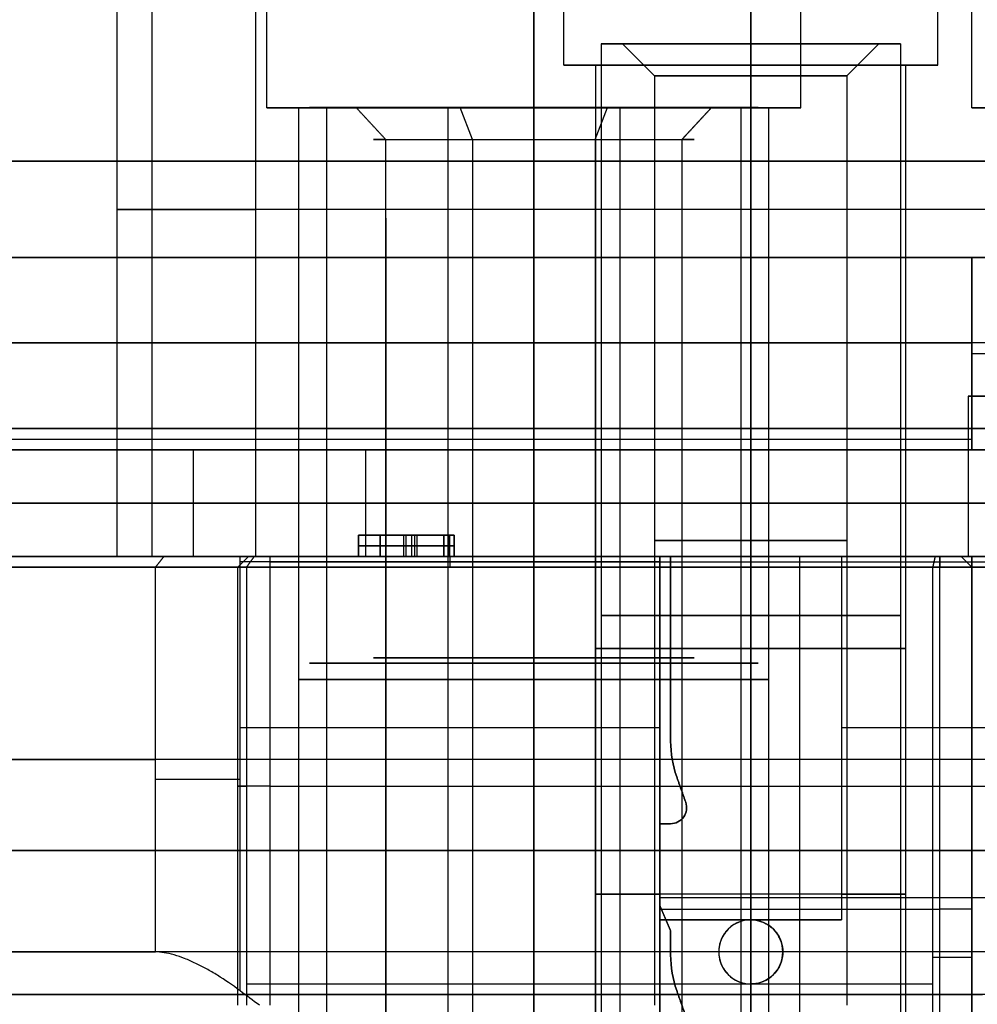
# Model space of a CAD drawing. Header units: millimetres. Extents: x -105 to 152, y -114 to 65.
# Tile 153 of 256: x 107 to 116, y -87 to -78. Entities that reach past the tile are written whole.
import ezdxf

# ---------------------------------------------------------------- set-up
doc = ezdxf.new("R2010")
doc.units = ezdxf.units.MM
doc.layers.add('Layer 01', color=7, linetype='Continuous', true_color=0x000000)

msp = doc.modelspace()

# ---------------------------------------------------------------- linework, layer by layer
at = {"layer": 'Layer 01'}
for p, q in [((108.076, -82.7, 18.5), (108.076, -76.2, 18.5)), ((112.256, -78.1, 12.94), (112.256, -76.2, 12.94)), ((115.756, -78.1, 12.94), (115.756, -76.2, 12.94)), ((109.476, -78.5, 18.5), (109.476, -76.4, 18.5)), ((114.476, -78.5, 18.5), (114.476, -76.4, 18.5)), ((116.076, -78.5, 18.5), (116.076, -76.4, 18.5)), ((112.606, -77.9, 24.06), (112.606, -88.6, 24.06)), ((112.606, -77.9, 12.94), (112.606, -88.6, 12.94)), ((112.606, -77.9, 12.94), (112.806, -77.9, 12.94)), ((112.606, -77.9, 24.06), (112.806, -77.9, 24.06)), ((113.106, -78.2, 12.94), (112.806, -77.9, 12.94)), ((113.106, -78.2, 24.06), (112.806, -77.9, 24.06)), ((114.006, -77.9, 11.54), (114.006, -77.9, 11.74)), ((114.006, -77.9, 14.14), (114.006, -77.9, 14.34)), ((114.006, -77.9, 22.66), (114.006, -77.9, 22.86)), ((114.006, -77.9, 25.26), (114.006, -77.9, 25.46)), ((114.906, -78.2, 24.06), (115.206, -77.9, 24.06)), ((114.906, -78.2, 12.94), (115.206, -77.9, 12.94)), ((115.206, -77.9, 12.94), (115.406, -77.9, 12.94)), ((115.206, -77.9, 24.06), (115.406, -77.9, 24.06)), ((115.406, -77.9, 12.94), (115.406, -88.6, 12.94)), ((115.406, -77.9, 24.06), (115.406, -88.6, 24.06)), ((112.556, -78.1, 12.94), (112.256, -78.1, 12.94)), ((112.556, -87.4, 12.94), (112.556, -78.1, 12.94)), ((114.006, -78.1, 14.69), (114.006, -78.1, 14.39)), ((114.006, -78.1, 11.49), (114.006, -78.1, 11.19)), ((115.456, -87.4, 12.94), (115.456, -78.1, 12.94)), ((115.756, -78.1, 12.94), (115.456, -78.1, 12.94)), ((113.106, -78.2, 12.94), (113.106, -86.9, 12.94)), ((113.106, -78.2, 24.06), (113.106, -86.9, 24.06)), ((114.906, -78.2, 24.06), (114.906, -86.9, 24.06)), ((114.906, -78.2, 12.94), (114.906, -86.9, 12.94)), ((109.776, -78.5, 18.5), (109.476, -78.5, 18.5)), ((109.776, -87.4, 18.5), (109.776, -78.5, 18.5)), ((109.876, -78.4969, 18.5), (110.176, -78.4969, 18.5)), ((110.0362, -78.4969, 17.6956), (110.0362, -88.9, 17.6956)), ((111.1716, -78.4969, 20.4398), (111.1716, -88.9, 20.4398)), ((111.4015, -78.7969, 19.8856), (111.2866, -78.4969, 20.1627)), ((111.976, -78.4969, 16.4), (111.976, -78.4969, 16.7)), ((111.976, -78.4969, 20.3), (111.976, -78.4969, 20.6)), ((111.976, -78.5, 21), (111.976, -78.5, 20.7)), ((111.976, -78.5, 16.3), (111.976, -78.5, 16)), ((112.5506, -78.7969, 17.1144), (112.6655, -78.4969, 16.8373)), ((112.7804, -78.4969, 16.5602), (112.7804, -88.9, 16.5602)), ((113.3616, -78.7969, 19.0746), (113.6388, -78.4969, 19.1895)), ((113.776, -78.4969, 18.5), (114.076, -78.4969, 18.5)), ((114.176, -87.4, 18.5), (114.176, -78.5, 18.5)), ((114.476, -78.5, 18.5), (114.176, -78.5, 18.5)), ((116.376, -78.5, 18.5), (116.076, -78.5, 18.5)), ((111.4015, -78.7969, 19.8856), (111.4015, -88.4969, 19.8856)), ((112.5506, -78.7969, 17.1144), (112.5506, -88.4969, 17.1144)), ((103.576, -79, -0.5), (133.576, -79, -0.5)), ((103.576, -79, 37.5), (133.576, -79, 37.5)), ((127.7782, -79.45, 21.86), (109.3738, -79.45, 21.86)), ((110.5905, -79.5337, 17.9254), (110.5905, -88.4969, 17.9254)), ((116.076, -79.9, 31.5277), (116.076, -81.5, 31.5277)), ((116.076, -80.8, 31.9), (121.076, -80.8, 31.9)), ((116.076, -80.8, 31.1554), (116.076, -80.8, 31.9)), ((116.541, -81.2, 24.03), (116.041, -81.2, 24.03)), ((116.041, -81.2, 24.28), (116.041, -82.7, 24.28)), ((110.402, -81.7, 8.7149), (110.402, -82.7, 8.7149)), ((115.6029, -81.7, 31.566), (115.6029, -81.7, 30.8985)), ((115.6029, -81.7, 6.1015), (115.6029, -81.7, 5.434)), ((116.041, -81.95, 26.7), (116.041, -81.95, 21.86)), ((110.3349, -82.5, 24.1125), (111.1331, -82.5, 24.1125)), ((110.3349, -82.5, 24.1125), (110.3349, -82.7, 24.1125)), ((110.5366, -82.5, 23.7616), (110.5366, -82.7, 23.7616)), ((110.5366, -82.5, 24.4283), (110.5366, -82.7, 24.4283)), ((110.7603, -82.7, 23.3625), (110.7603, -82.5, 23.3625)), ((110.7822, -82.5, 23.3625), (110.7822, -82.5, 23.5292)), ((110.7822, -82.5, 23.9941), (110.7822, -82.5, 24.1608)), ((110.7822, -82.5, 24.6959), (110.7822, -82.5, 24.8625)), ((110.7822, -82.7, 24.8625), (110.7822, -82.5, 24.8625)), ((110.8349, -82.7, 24.1608), (110.8349, -82.5, 24.1608)), ((110.8349, -82.7, 23.9941), (110.8349, -82.5, 23.9941)), ((110.8612, -82.7, 23.5292), (110.8612, -82.5, 23.5292)), ((110.8831, -82.7, 24.6959), (110.8831, -82.5, 24.6959)), ((111.1331, -82.5, 24.0774), (111.1331, -82.7, 24.0774)), ((111.1857, -82.5, 23.4459), (111.1857, -82.7, 23.4459)), ((111.2296, -82.5, 24.7792), (111.2296, -82.7, 24.7792)), ((111.1857, -82.6, 23.3625), (110.3349, -82.6, 23.3625)), ((110.3349, -82.6, 23.3625), (110.3349, -82.6, 24.8625)), ((110.3349, -82.6, 24.8625), (111.2296, -82.6, 24.8625)), ((110.5366, -82.6, 24.1608), (111.1331, -82.6, 24.1608)), ((111.1331, -82.6, 23.9941), (110.5366, -82.6, 23.9941)), ((110.5366, -82.6, 23.9941), (110.5366, -82.6, 23.5292)), ((110.5366, -82.6, 23.5292), (111.1857, -82.6, 23.5292)), ((111.2296, -82.6, 24.6959), (110.5366, -82.6, 24.6959)), ((110.5366, -82.6, 24.6959), (110.5366, -82.6, 24.1608)), ((111.1331, -82.6, 24.1608), (111.1331, -82.6, 23.9941)), ((111.1857, -82.6, 23.5292), (111.1857, -82.6, 23.3625)), ((111.2296, -82.6, 24.8625), (111.2296, -82.6, 24.6959)), ((113.3616, -82.6339, 19.0746), (113.3616, -87.1969, 19.0746)), ((108.3156, -82.7, 16.2697), (106.0734, -82.7, 16.2697)), ((109.3047, -82.7, 27.1), (109.2047, -82.8, 27.1)), ((113.156, -82.75, 26.65), (109.2272, -82.75, 26.65)), ((109.5047, -82.75, 26.85), (127.6474, -82.75, 26.85)), ((111.1916, -82.8, 26.7), (111.1916, -82.7, 26.6)), ((111.2862, -82.7, 28.8994), (115.976, -82.7, 28.8994)), ((112.556, -87.4, 24.06), (112.556, -82.7, 24.06)), ((113.156, -82.7, 27.575), (113.156, -85.2, 27.575)), ((113.156, -82.7, 25.9674), (113.156, -86.1, 25.9674)), ((113.156, -82.75, 27.8), (115.776, -82.75, 27.8)), ((113.256, -82.7, 27.525), (117.826, -82.7, 27.525)), ((113.256, -82.7, 27.525), (113.256, -84.4284, 27.525)), ((114.466, -82.8, 27.75), (114.466, -82.7, 27.85)), ((114.856, -82.7, 25.9674), (114.856, -86.1, 25.9674)), ((115.3662, -82.7, 30.9943), (115.3662, -82.7, 30.8394)), ((115.3662, -82.7, 6.1606), (115.3662, -82.7, 6.0057)), ((115.456, -87.4, 24.06), (115.456, -82.7, 24.06)), ((115.541, -82.7, 27.35), (115.541, -82.7, 27.7)), ((115.776, -82.7, 30.8824), (115.776, -82.8, 30.9824)), ((116.076, -82.8, 29.3662), (115.976, -82.7, 29.3662)), ((116.026, -82.75, 28.05), (116.026, -82.75, 30.6824)), ((116.076, -82.7, 31.5277), (116.076, -90.9, 31.5277)), ((109.2047, -86.9, 27.1), (109.2047, -82.8, 27.1)), ((114.466, -89.2, 27.75), (114.466, -82.8, 27.75)), ((116.076, -82.8, 28.9912), (116.076, -90.1, 28.9912)), ((113.256, -83.5642, 27.7), (113.256, -83.5642, 27.35)), ((109.2272, -84.3, 26.7), (113.156, -84.3, 26.7)), ((114.856, -84.3, 26.7), (117.726, -84.3, 26.7)), ((113.156, -84.4, 25.2347), (113.156, -84.4, 26.7)), ((114.856, -84.4, 26.7), (114.856, -84.4, 25.2347)), ((113.3975, -85, 27.525), (113.3132, -84.7618, 27.525)), ((109.5047, -84.85, 26.8), (127.6474, -84.85, 26.8)), ((113.3553, -84.8809, 27.7), (113.3553, -84.8809, 27.35)), ((113.406, -85.05, 27.7), (113.406, -85.05, 27.35)), ((113.256, -85.2, 27.525), (113.156, -85.2, 27.525)), ((113.206, -85.2, 27.7), (113.206, -85.2, 27.35)), ((123.996, -85.893, 27.7), (113.156, -85.893, 27.7)), ((123.996, -85.893, 27.35), (113.156, -85.893, 27.35)), ((113.156, -85.95, 27.3), (113.156, -85.95, 27.35)), ((113.156, -85.95, 27.7), (113.156, -85.95, 27.75)), ((113.256, -86.2, 27.525), (113.156, -85.9667, 27.525)), ((113.156, -85.9667, 27.575), (113.156, -87.2, 27.575)), ((113.156, -86, 27.75), (115.776, -86, 27.75)), ((113.156, -86.1, 25.9674), (114.856, -86.1, 25.9674)), ((113.206, -86.0833, 27.35), (113.206, -86.0833, 27.7)), ((114.006, -86.1, 22.66), (114.006, -86.1, 23.16)), ((114.006, -86.1, 11.54), (114.006, -86.1, 12.04)), ((114.006, -86.1, 25.51), (114.006, -86.1, 26.7)), ((113.256, -86.2, 27.525), (113.256, -86.4284, 27.525)), ((113.256, -86.3142, 27.7), (113.256, -86.3142, 27.35)), ((123.996, -86.4, 27.3), (113.156, -86.4, 27.3)), ((116.076, -86.45, 28.05), (116.076, -86.45, 30.6824)), ((114.006, -86.7, 11.54), (114.006, -86.7, 12.04)), ((114.006, -86.7, 22.66), (114.006, -86.7, 23.16)), ((113.3975, -87, 27.525), (113.3132, -86.7618, 27.525)), ((116.076, -86.8, 31.1554), (116.076, -86.8, 31.9)), ((116.076, -86.8, 31.9), (116.176, -86.8, 31.9)), ((113.3553, -86.8809, 27.7), (113.3553, -86.8809, 27.35))]:
    msp.add_line(p, q, dxfattribs=at)
at = {"layer": 'Layer 01', "extrusion": (2.0966e-16, -1, 0)}
for centre, radius, start, end in [((114.006, 24.06, 77.9), 1.4, 90, 270), ((114.006, 24.06, 77.9), 1.2, 90, 270), ((114.006, 24.06, 77.9), 1.4, 270, 90), ((114.006, 24.06, 77.9), 1.2, 270, 90), ((114.006, 12.94, 78.2), 0.9, 90, 270), ((114.006, 24.06, 78.2), 0.9, 90, 270)]:
    msp.add_arc(centre, radius, start, end, dxfattribs=at)
at = {"layer": 'Layer 01', "extrusion": (2.0966e-16, -1, 5.07531e-15)}
msp.add_arc((114.006, 12.94, 77.9), 1.4, 90, 270, dxfattribs=at)
at = {"layer": 'Layer 01', "extrusion": (2.0966e-16, -1, 5.92119e-15)}
msp.add_arc((114.006, 12.94, 77.9), 1.2, 90, 270, dxfattribs=at)
at = {"layer": 'Layer 01', "extrusion": (2.0966e-16, -1, -5.07531e-15)}
msp.add_arc((114.006, 12.94, 77.9), 1.4, 270, 90, dxfattribs=at)
at = {"layer": 'Layer 01', "extrusion": (2.0966e-16, -1, -5.92119e-15)}
msp.add_arc((114.006, 12.94, 77.9), 1.2, 270, 90, dxfattribs=at)
at = {"layer": 'Layer 01', "extrusion": (-2.0966e-16, 1, 4.06024e-15)}
msp.add_arc((-114.006, 12.94, -78.1), 1.75, 270, 90, dxfattribs=at)
at = {"layer": 'Layer 01', "extrusion": (2.0966e-16, -1, 4.90029e-15)}
msp.add_arc((114.006, 12.94, 78.1), 1.45, 90, 270, dxfattribs=at)
at = {"layer": 'Layer 01', "extrusion": (-2.0966e-16, 1, -4.06024e-15)}
msp.add_arc((-114.006, 12.94, -78.1), 1.75, 90, 270, dxfattribs=at)
at = {"layer": 'Layer 01', "extrusion": (2.0966e-16, -1, -4.90029e-15)}
msp.add_arc((114.006, 12.94, 78.1), 1.45, 270, 90, dxfattribs=at)
at = {"layer": 'Layer 01', "extrusion": (-2.0966e-16, 1, 0)}
for centre in [(-114.006, 24.06, -78.2), (-114.006, 12.94, -78.2)]:
    msp.add_arc(centre, 0.9, 90, 270, dxfattribs=at)
at = {"layer": 'Layer 01', "extrusion": (-2.0966e-16, 1, -5.68434e-15)}
for centre, start, end in [((-111.976, 18.5, -78.5), 270, 90), ((-111.976, 18.5, -78.5), 90, 270), ((-118.576, 18.5, -78.5), 270, 90)]:
    msp.add_arc(centre, 2.5, start, end, dxfattribs=at)
at = {"layer": 'Layer 01', "extrusion": (-1.12075e-15, -1, 2.7027e-15)}
for centre, radius, start, end in [((111.976, 18.5, 78.4969), 2.1, 22.52267, 202.52267), ((111.976, 18.5, 78.4969), 2.1, 202.52267, 22.52267), ((111.976, 18.5, 78.4969), 1.8, 22.52267, 202.52267), ((111.976, 18.5, 78.4969), 1.8, 202.52267, 22.52267), ((111.976, 18.5, 78.7969), 1.5, 202.52267, 22.52267)]:
    msp.add_arc(centre, radius, start, end, dxfattribs=at)
at = {"layer": 'Layer 01', "extrusion": (2.0966e-16, -1, 6.45948e-15)}
for start, end in [(90, 270), (270, 90)]:
    msp.add_arc((111.976, 18.5, 78.5), 2.2, start, end, dxfattribs=at)
at = {"layer": 'Layer 01', "extrusion": (1.12075e-15, 1, -2.7027e-15)}
msp.add_arc((-111.976, 18.5, -78.7969), 1.5, 337.47733, 157.47733, dxfattribs=at)
at = {"layer": 'Layer 01', "extrusion": (0, -1, 0)}
for centre, radius, start, end in [((118.576, 18.5, 79), 15, 360, 180), ((118.576, 18.5, 79), 15, 180, 360), ((114.006, 12.94, 82.55), 0.9, 90, 270), ((114.006, 24.06, 82.55), 0.9, 90, 270), ((114.006, 24.06, 82.55), 0.9, 270, 90), ((114.006, 12.94, 82.55), 0.9, 270, 90), ((114.006, 24.06, 83.25), 1.4, 90, 270), ((114.006, 12.94, 83.25), 1.4, 90, 270), ((114.006, 12.94, 83.25), 1.4, 270, 90), ((114.006, 24.06, 83.25), 1.4, 270, 90), ((118.576, 18.5, 85.45), 14.35, 0, 180), ((118.576, 18.5, 85.45), 14.35, 180, 0)]:
    msp.add_arc(centre, radius, start, end, dxfattribs=at)
at = {"layer": 'Layer 01', "extrusion": (0, 1, -3.55271e-15)}
for centre, radius, start, end in [((-118.576, 18.5, -79.45), 10.5, 165.6159, 14.3841), ((-118.576, 18.5, -80.7), 12.9, 0, 78.82546), ((-118.576, 18.5, -81.6), 13.4, 0, 79.24748), ((-118.576, 18.5, -84.6), 12.8, 274.4808, 37.60176), ((-118.576, 18.5, -86.7), 12.8, 43.472, 77.05592), ((-118.576, 18.5, -86.8), 12.9, 360, 78.82546)]:
    msp.add_arc(centre, radius, start, end, dxfattribs=at)
at = {"layer": 'Layer 01', "extrusion": (0, 1, 0)}
for centre, radius, start, end in [((-109.3738, 20.86, -79.45), 1, 14.3841, 90), ((-118.576, 18.5, -80.7), 12.9, 180, 0), ((-114.006, 12.94, -83.5593), 1.45, 270, 90), ((-114.006, 12.94, -83.5593), 1.45, 90, 270), ((-111.976, 18.5, -83.85), 2.2, 270, 90), ((-111.976, 18.5, -83.85), 2.2, 90, 270), ((-109.2272, 25.7, -84.7823), 1, 37.60176, 90), ((-109.5047, 27.1, -84.85), 0.3, 270, 43.472), ((-114.006, 24.06, -85.8593), 1.45, 270, 54.1117), ((-114.006, 24.06, -85.8593), 1.45, 125.8883, 270), ((-115.776, 28.05, -86), 0.3, 180, 270), ((-115.776, 30.6824, -86.45), 0.3, 77.05592, 90), ((-115.776, 30.6824, -86.45), 0.3, 90, 180), ((-118.576, 18.5, -86.8), 12.9, 273.55551, 0)]:
    msp.add_arc(centre, radius, start, end, dxfattribs=at)
at = {"layer": 'Layer 01', "extrusion": (-9.90303e-16, -1, 3.25439e-15)}
msp.add_arc((118.576, 18.5, 79.9), 14.35, 0, 180, dxfattribs=at)
at = {"layer": 'Layer 01', "extrusion": (-2.41713e-30, 1, -3.25439e-15)}
msp.add_arc((-118.576, 18.5, -79.9), 14.35, 180, 0, dxfattribs=at)
at = {"layer": 'Layer 01', "extrusion": (-4.48137e-31, -1, 3.25439e-15)}
msp.add_arc((118.576, 18.5, 79.9), 12.9, 180, 0, dxfattribs=at)
at = {"layer": 'Layer 01', "extrusion": (2.5324e-16, -1, 3.16061e-15)}
msp.add_arc((118.576, 18.5, 79.9), 12.9, 101.17454, 180, dxfattribs=at)
at = {"layer": 'Layer 01', "extrusion": (1, 0, -2.84217e-14)}
msp.add_arc((-81.7, 26.2, 116.041), 0.5, 0, 90, dxfattribs=at)
at = {"layer": 'Layer 01', "extrusion": (-5.30256e-16, -1, 3.25439e-15)}
msp.add_arc((118.576, 18.5, 81.5), 13.4, 180, 0, dxfattribs=at)
at = {"layer": 'Layer 01', "extrusion": (-7.57444e-17, -1, 3.30111e-15)}
msp.add_arc((118.576, 18.5, 81.5), 13.4, 100.75252, 180, dxfattribs=at)
at = {"layer": 'Layer 01', "extrusion": (-5.50808e-16, 1, -3.25439e-15)}
msp.add_arc((-118.576, 18.5, -81.5), 12.9, 180, 0, dxfattribs=at)
at = {"layer": 'Layer 01', "extrusion": (8.12445e-16, 1, -1.79056e-15)}
msp.add_arc((-118.576, 18.5, -81.5), 12.9, 360, 78.82546, dxfattribs=at)
at = {"layer": 'Layer 01', "extrusion": (-4.51077e-16, -1, 3.80635e-15)}
msp.add_arc((118.576, 18.5, 81.7), 12.75, 140.12589, 320.12589, dxfattribs=at)
at = {"layer": 'Layer 01', "extrusion": (-1.61661e-16, 1, -3.08536e-15)}
msp.add_arc((-118.576, 18.5, -81.7), 13.4, 206.30129, 0, dxfattribs=at)
at = {"layer": 'Layer 01', "extrusion": (-1.02392e-15, 1, -3.47009e-15)}
msp.add_arc((-118.576, 18.5, -81.7), 13.4, 0, 79.24748, dxfattribs=at)
at = {"layer": 'Layer 01', "extrusion": (3.22983e-16, -1, 3.432e-15)}
msp.add_arc((118.576, 18.5, 81.7), 12.75, 57.46026, 140.12589, dxfattribs=at)
at = {"layer": 'Layer 01', "extrusion": (0, -1, 1.42109e-14)}
for centre, radius, start, end in [((118.576, 18.5, 82.2), 12.75, 140.12589, 320.12589), ((111.976, 18.5, 83.6469), 1.5, 22.52267, 202.52267), ((111.976, 18.5, 83.6469), 1.5, 202.52267, 22.52267), ((111.976, 18.5, 83.6984), 2.1, 22.52267, 202.52267), ((111.976, 18.5, 83.6984), 2.1, 202.52267, 22.52267)]:
    msp.add_arc(centre, radius, start, end, dxfattribs=at)
at = {"layer": 'Layer 01', "extrusion": (0, -1, 3.55271e-15)}
msp.add_arc((118.576, 18.5, 82.2), 12.75, 57.46026, 140.12589, dxfattribs=at)
at = {"layer": 'Layer 01', "extrusion": (8.78771e-16, 1, -4.16363e-15)}
msp.add_arc((-118.576, 18.5, -82.7), 12.75, 219.87411, 39.87411, dxfattribs=at)
at = {"layer": 'Layer 01', "extrusion": (1.09896e-13, 1, 1.39888e-12)}
msp.add_arc((-118.576, 18.5, -82.7), 12.7, 274.51615, 37.60176, dxfattribs=at)
at = {"layer": 'Layer 01', "extrusion": (-3.98988e-16, -1, 3.23787e-15)}
msp.add_arc((118.576, 18.5, 82.7), 12.9, 180, 333.44848, dxfattribs=at)
at = {"layer": 'Layer 01', "extrusion": (1.24072e-15, -1, 2.34912e-15)}
msp.add_arc((118.576, 18.5, 82.7), 12.9, 101.17454, 180, dxfattribs=at)
at = {"layer": 'Layer 01', "extrusion": (-1.39721e-15, 1, -3.65898e-15)}
msp.add_arc((-118.576, 18.5, -82.7), 10.5, 165.6159, 14.3841, dxfattribs=at)
at = {"layer": 'Layer 01', "extrusion": (-2.0966e-16, 1, 2.70215e-16)}
msp.add_arc((-109.3738, 20.86, -82.7), 1, 14.3841, 90, dxfattribs=at)
at = {"layer": 'Layer 01', "extrusion": (6.2323e-11, -1, -1.26662e-10)}
msp.add_arc((109.2272, 25.7, 82.7), 0.9, 90, 142.39824, dxfattribs=at)
at = {"layer": 'Layer 01', "extrusion": (-5.23431e-16, 1, -2.13615e-15)}
msp.add_arc((-118.576, 18.5, -82.7), 12.75, 39.87411, 122.53974, dxfattribs=at)
at = {"layer": 'Layer 01', "extrusion": (5.11201e-17, -1, 4.21157e-14)}
msp.add_arc((109.5047, 27.1, 82.7), 0.2, 136.528, 270, dxfattribs=at)
at = {"layer": 'Layer 01', "extrusion": (-1.08487e-15, -1, 9.70805e-15)}
msp.add_arc((118.576, 18.5, 82.7), 12.7, 102.94408, 136.528, dxfattribs=at)
at = {"layer": 'Layer 01', "extrusion": (1.10479e-15, -1, 5.77198e-15)}
msp.add_arc((114.006, 24.06, 82.7), 1.45, 125.8883, 270, dxfattribs=at)
at = {"layer": 'Layer 01', "extrusion": (-3.06236e-15, -1, -4.42249e-15)}
msp.add_arc((114.006, 24.06, 82.7), 1.45, 270, 54.1117, dxfattribs=at)
at = {"layer": 'Layer 01', "extrusion": (3.33293e-17, -1, 4.18587e-17)}
msp.add_arc((115.776, 30.6824, 82.7), 0.2, 360, 102.94408, dxfattribs=at)
at = {"layer": 'Layer 01', "extrusion": (-3.25439e-15, -1, 3.25439e-15)}
msp.add_arc((115.776, 28.05, 82.7), 0.2, 270, 0, dxfattribs=at)
at = {"layer": 'Layer 01', "extrusion": (8.28026e-16, -1, 3.13122e-15)}
msp.add_arc((118.576, 18.5, 82.8), 12.8, 142.39824, 265.5192, dxfattribs=at)
at = {"layer": 'Layer 01', "extrusion": (3.56372e-14, -1, -7.24271e-14)}
msp.add_arc((109.2272, 25.7, 82.8), 1, 90, 142.39824, dxfattribs=at)
at = {"layer": 'Layer 01', "extrusion": (1.676e-15, -1, 1.76787e-15)}
msp.add_arc((109.5047, 27.1, 82.8), 0.3, 136.528, 270, dxfattribs=at)
at = {"layer": 'Layer 01', "extrusion": (4.26964e-16, -1, 3.12646e-15)}
msp.add_arc((118.576, 18.5, 82.8), 12.8, 102.94408, 136.528, dxfattribs=at)
at = {"layer": 'Layer 01', "extrusion": (4.17463e-13, -1, -1.81585e-12)}
msp.add_arc((115.776, 30.6824, 82.8), 0.3, 90, 102.94408, dxfattribs=at)
at = {"layer": 'Layer 01', "extrusion": (0, -1, 3.25439e-15)}
msp.add_arc((115.776, 30.6824, 82.8), 0.3, 0, 90, dxfattribs=at)
at = {"layer": 'Layer 01', "extrusion": (-1.07998e-16, 1, 0)}
msp.add_arc((-115.776, 28.05, -82.8), 0.3, 180, 270, dxfattribs=at)
at = {"layer": 'Layer 01'}
for centre, radius, start, end in [((114.256, -84.4284, 27.35), 1, 180, 199.47122), ((114.256, -84.4284, 27.525), 1, 180, 199.47122), ((113.256, -85.05, 27.35), 0.15, 270, 19.47122), ((114.006, -86.4, 22.9357), 0.3, 0, 180), ((114.006, -86.4, 11.8157), 0.3, 0, 180), ((114.256, -86.4284, 27.35), 1, 180, 199.47122), ((114.256, -86.4284, 27.525), 1, 180, 199.47122), ((114.006, -86.4, 11.8157), 0.3, 180, 0), ((114.006, -86.4, 22.9357), 0.3, 180, 0)]:
    msp.add_arc(centre, radius, start, end, dxfattribs=at)
at = {"layer": 'Layer 01', "extrusion": (-7.89552e-14, -2.88843e-15, -1)}
msp.add_arc((-114.256, -84.4284, -27.7), 1, 340.52878, 0, dxfattribs=at)
at = {"layer": 'Layer 01', "extrusion": (-2.23317e-14, -1.97362e-14, -1)}
msp.add_arc((-113.256, -85.05, -27.7), 0.15, 160.52878, 270, dxfattribs=at)
at = {"layer": 'Layer 01', "extrusion": (0, 0, -1)}
msp.add_arc((-113.256, -85.05, -27.525), 0.15, 160.52878, 270, dxfattribs=at)
at = {"layer": 'Layer 01', "extrusion": (-1.11489e-16, -1, 3.44268e-16)}
msp.add_arc((114.006, 24.06, 86.1), 1.45, 90, 125.8883, dxfattribs=at)
at = {"layer": 'Layer 01', "extrusion": (-9.24138e-16, -1, -2.85367e-15)}
msp.add_arc((114.006, 24.06, 86.1), 1.45, 54.1117, 90, dxfattribs=at)
at = {"layer": 'Layer 01', "extrusion": (-2.95158e-16, 1, -3.58525e-15)}
msp.add_arc((-118.576, 18.5, -86.4), 12.8, 274.4808, 37.60176, dxfattribs=at)
at = {"layer": 'Layer 01', "extrusion": (-1.6835e-14, -2.88843e-15, -1)}
msp.add_arc((-114.256, -86.4284, -27.7), 1, 340.52878, 0, dxfattribs=at)
at = {"layer": 'Layer 01'}
for points, degree in [([(108.4052, -82.7, 21.1084), (108.4052, -79.45, 21.1084), (108.4052, -76.2, 21.1084)], 2), ([(109.3738, -82.7, 21.86), (109.3738, -79.45, 21.86), (109.3738, -76.2, 21.86)], 2), ([(114.006, -76.2, 11.19), (114.006, -77.15, 11.19), (114.006, -78.1, 11.19)], 2), ([(114.006, -78.1, 14.69), (114.006, -77.15, 14.69), (114.006, -76.2, 14.69)], 2), ([(111.976, -76.4, 16), (111.976, -77.45, 16), (111.976, -78.5, 16)], 2), ([(111.976, -78.5, 21), (111.976, -77.45, 21), (111.976, -76.4, 21)], 2), ([(114.006, -77.9, 11.74), (114.006, -78.05, 11.89), (114.006, -78.2, 12.04)], 2), ([(114.006, -78.2, 13.84), (114.006, -78.05, 13.99), (114.006, -77.9, 14.14)], 2), ([(114.006, -77.9, 14.34), (114.006, -83.25, 14.34), (114.006, -88.6, 14.34)], 2), ([(114.006, -86.1, 11.54), (114.006, -82, 11.54), (114.006, -77.9, 11.54)], 2), ([(114.006, -77.9, 22.86), (114.006, -78.05, 23.01), (114.006, -78.2, 23.16)], 2), ([(114.006, -78.2, 24.96), (114.006, -78.05, 25.11), (114.006, -77.9, 25.26)], 2), ([(114.006, -77.9, 25.46), (114.006, -83.25, 25.46), (114.006, -88.6, 25.46)], 2), ([(114.006, -86.1, 22.66), (114.006, -82, 22.66), (114.006, -77.9, 22.66)], 2), ([(114.006, -78.1, 11.49), (114.006, -82.75, 11.49), (114.006, -87.4, 11.49)], 2), ([(114.006, -87.4, 14.39), (114.006, -82.75, 14.39), (114.006, -78.1, 14.39)], 2), ([(114.006, -86.9, 13.84), (114.006, -82.55, 13.84), (114.006, -78.2, 13.84)], 2), ([(114.006, -78.2, 12.04), (114.006, -82.15, 12.04), (114.006, -86.1, 12.04)], 2), ([(114.006, -86.9, 24.96), (114.006, -82.55, 24.96), (114.006, -78.2, 24.96)], 2), ([(114.006, -78.2, 23.16), (114.006, -82.15, 23.16), (114.006, -86.1, 23.16)], 2), ([(110.0362, -78.4969, 17.6956), (110.0362, -83.6984, 17.6956), (110.0362, -88.9, 17.6956)], 2), ([(110.5905, -78.7969, 17.9254), (110.4519, -78.6469, 17.868), (110.3133, -78.4969, 17.8105)], 2), ([(111.976, -78.5, 16.3), (111.976, -82.95, 16.3), (111.976, -87.4, 16.3)], 2), ([(111.976, -87.4, 20.7), (111.976, -82.95, 20.7), (111.976, -78.5, 20.7)], 2), ([(113.6388, -78.4969, 19.1895), (113.5002, -78.6469, 19.132), (113.3616, -78.7969, 19.0746)], 2), ([(113.9159, -87.1969, 19.3044), (113.9159, -82.8469, 19.3044), (113.9159, -78.4969, 19.3044)], 2), ([(110.5905, -88.4969, 17.9254), (110.5905, -83.6469, 17.9254), (110.5905, -78.7969, 17.9254)], 2), ([(113.3616, -78.7969, 19.0746), (113.3616, -82.9969, 19.0746), (113.3616, -87.1969, 19.0746)], 2), ([(116.076, -81.5, 31.1554), (116.076, -80.7, 31.1554), (116.076, -79.9, 31.1554)], 2), ([(116.076, -79.9, 31.9), (116.076, -80.8, 31.9), (116.076, -81.7, 31.9)], 2), ([(121.076, -79.9, 31.9), (118.576, -79.9, 31.9), (116.076, -79.9, 31.9)], 2), ([(116.076, -79.9, 31.9), (116.076, -79.9, 31.5277), (116.076, -79.9, 31.1554)], 2), ([(116.541, -81.2, 21.86), (116.291, -81.2, 21.86), (116.041, -81.2, 21.86)], 2), ([(116.041, -81.2, 21.86), (116.041, -81.2, 24.03), (116.041, -81.2, 26.2)], 2), ([(116.041, -81.2, 26.2), (116.291, -81.2, 26.2), (116.541, -81.2, 26.2)], 2), ([(116.041, -81.2, 21.86), (116.041, -81.95, 21.86), (116.041, -82.7, 21.86)], 2), ([(116.076, -81.7, 31.6647), (116.076, -81.6, 31.6647), (116.076, -81.5, 31.6647)], 2), ([(116.076, -81.5, 31.1554), (116.076, -81.5, 31.4101), (116.076, -81.5, 31.6647)], 2), ([(108.791, -82.7, 26.6741), (108.791, -82.2, 26.6741), (108.791, -81.7, 26.6741)], 2), ([(116.041, -81.7, 26.7), (116.291, -81.7, 26.7), (116.541, -81.7, 26.7)], 2), ([(116.041, -81.7, 26.7), (116.041, -82.2, 26.7), (116.041, -82.7, 26.7)], 2), ([(116.076, -81.7, 31.9), (118.576, -81.7, 31.9), (121.076, -81.7, 31.9)], 2), ([(116.076, -81.7, 31.6647), (116.076, -81.7, 31.7824), (116.076, -81.7, 31.9)], 2), ([(110.3349, -82.5, 23.3625), (110.7603, -82.5, 23.3625), (111.1857, -82.5, 23.3625)], 2), ([(110.3349, -82.5, 24.8625), (110.3349, -82.5, 24.1125), (110.3349, -82.5, 23.3625)], 2), ([(111.2296, -82.5, 24.8625), (110.7822, -82.5, 24.8625), (110.3349, -82.5, 24.8625)], 2), ([(110.3349, -82.7, 23.3625), (110.3349, -82.6, 23.3625), (110.3349, -82.5, 23.3625)], 2), ([(110.3349, -82.7, 24.8625), (110.3349, -82.6, 24.8625), (110.3349, -82.5, 24.8625)], 2), ([(110.5366, -82.5, 24.6959), (110.8831, -82.5, 24.6959), (111.2296, -82.5, 24.6959)], 2), ([(110.5366, -82.5, 24.1608), (110.5366, -82.5, 24.4283), (110.5366, -82.5, 24.6959)], 2), ([(111.1331, -82.5, 24.1608), (110.8349, -82.5, 24.1608), (110.5366, -82.5, 24.1608)], 2), ([(110.5366, -82.5, 23.9941), (110.8349, -82.5, 23.9941), (111.1331, -82.5, 23.9941)], 2), ([(110.5366, -82.5, 23.5292), (110.5366, -82.5, 23.7616), (110.5366, -82.5, 23.9941)], 2), ([(111.1857, -82.5, 23.5292), (110.8612, -82.5, 23.5292), (110.5366, -82.5, 23.5292)], 2), ([(110.5366, -82.5, 24.1608), (110.5366, -82.6, 24.1608), (110.5366, -82.7, 24.1608)], 2), ([(110.5366, -82.7, 23.9941), (110.5366, -82.6, 23.9941), (110.5366, -82.5, 23.9941)], 2), ([(110.5366, -82.7, 23.5292), (110.5366, -82.6, 23.5292), (110.5366, -82.5, 23.5292)], 2), ([(110.5366, -82.7, 24.6959), (110.5366, -82.6, 24.6959), (110.5366, -82.5, 24.6959)], 2), ([(111.1331, -82.5, 23.9941), (111.1331, -82.5, 24.0774), (111.1331, -82.5, 24.1608)], 2), ([(111.1331, -82.7, 24.1608), (111.1331, -82.6, 24.1608), (111.1331, -82.5, 24.1608)], 2), ([(111.1331, -82.7, 23.9941), (111.1331, -82.6, 23.9941), (111.1331, -82.5, 23.9941)], 2), ([(111.1857, -82.5, 23.3625), (111.1857, -82.5, 23.4459), (111.1857, -82.5, 23.5292)], 2), ([(111.1857, -82.7, 23.5292), (111.1857, -82.6, 23.5292), (111.1857, -82.5, 23.5292)], 2), ([(111.1857, -82.7, 23.3625), (111.1857, -82.6, 23.3625), (111.1857, -82.5, 23.3625)], 2), ([(111.2296, -82.5, 24.6959), (111.2296, -82.5, 24.7792), (111.2296, -82.5, 24.8625)], 2), ([(111.2296, -82.7, 24.8625), (111.2296, -82.6, 24.8625), (111.2296, -82.5, 24.8625)], 2), ([(111.2296, -82.7, 24.6959), (111.2296, -82.6, 24.6959), (111.2296, -82.5, 24.6959)], 2), ([(108.5142, -82.7, 26.2492), (108.4746, -82.75, 26.2797), (108.435, -82.8, 26.3102)], 2), ([(109.2272, -82.7, 26.6), (111.1916, -82.7, 26.6), (113.156, -82.7, 26.6)], 2), ([(109.2272, -82.8, 26.7), (109.2272, -82.75, 26.65), (109.2272, -82.7, 26.6)], 2), ([(109.3595, -82.7, 27.2376), (109.3232, -82.75, 27.272), (109.2869, -82.8, 27.3064)], 2), ([(116.041, -82.7, 21.86), (112.7074, -82.7, 21.86), (109.3738, -82.7, 21.86)], 2), ([(109.5047, -82.7, 26.9), (109.5047, -82.75, 26.85), (109.5047, -82.8, 26.8)], 2), ([(109.5047, -82.7, 26.9), (117.7122, -82.7, 26.9), (125.9198, -82.7, 26.9)], 2), ([(111.1857, -82.7, 23.3625), (110.7603, -82.7, 23.3625), (110.3349, -82.7, 23.3625)], 2), ([(110.3349, -82.7, 23.3625), (110.3349, -82.7, 24.1125), (110.3349, -82.7, 24.8625)], 2), ([(110.3349, -82.7, 24.8625), (110.7822, -82.7, 24.8625), (111.2296, -82.7, 24.8625)], 2), ([(110.5366, -82.7, 24.1608), (110.8349, -82.7, 24.1608), (111.1331, -82.7, 24.1608)], 2), ([(111.1331, -82.7, 23.9941), (110.8349, -82.7, 23.9941), (110.5366, -82.7, 23.9941)], 2), ([(110.5366, -82.7, 23.9941), (110.5366, -82.7, 23.7616), (110.5366, -82.7, 23.5292)], 2), ([(110.5366, -82.7, 23.5292), (110.8612, -82.7, 23.5292), (111.1857, -82.7, 23.5292)], 2), ([(111.2296, -82.7, 24.6959), (110.8831, -82.7, 24.6959), (110.5366, -82.7, 24.6959)], 2), ([(110.5366, -82.7, 24.6959), (110.5366, -82.7, 24.4283), (110.5366, -82.7, 24.1608)], 2), ([(111.1331, -82.7, 24.1608), (111.1331, -82.7, 24.0774), (111.1331, -82.7, 23.9941)], 2), ([(111.1857, -82.7, 23.5292), (111.1857, -82.7, 23.4459), (111.1857, -82.7, 23.3625)], 2), ([(111.2296, -82.7, 24.8625), (111.2296, -82.7, 24.7792), (111.2296, -82.7, 24.6959)], 2), ([(113.156, -86.1, 25.2347), (113.156, -84.4, 25.2347), (113.156, -82.7, 25.2347)], 2), ([(113.156, -82.7, 27.85), (113.156, -82.75, 27.8), (113.156, -82.8, 27.75)], 2), ([(115.776, -82.7, 27.85), (114.466, -82.7, 27.85), (113.156, -82.7, 27.85)], 2), ([(113.156, -82.7, 27.3), (113.156, -82.7, 27.575), (113.156, -82.7, 27.85)], 2), ([(123.996, -82.7, 27.3), (118.576, -82.7, 27.3), (113.156, -82.7, 27.3)], 2), ([(113.156, -89.2, 27.3), (113.156, -85.95, 27.3), (113.156, -82.7, 27.3)], 2), ([(113.156, -82.7, 26.6), (113.156, -82.7, 25.9174), (113.156, -82.7, 25.2347)], 2), ([(113.156, -82.8, 26.7), (113.156, -82.75, 26.65), (113.156, -82.7, 26.6)], 2), ([(113.256, -82.7, 27.7), (113.256, -82.7, 27.525), (113.256, -82.7, 27.35)], 2), ([(117.826, -82.7, 27.7), (115.541, -82.7, 27.7), (113.256, -82.7, 27.7)], 2), ([(113.256, -82.7, 27.35), (115.541, -82.7, 27.35), (117.826, -82.7, 27.35)], 2), ([(113.256, -82.7, 27.7), (113.256, -83.5642, 27.7), (113.256, -84.4284, 27.7)], 2), ([(113.256, -84.4284, 27.35), (113.256, -83.5642, 27.35), (113.256, -82.7, 27.35)], 2), ([(114.006, -82.7, 22.61), (114.006, -85.05, 22.61), (114.006, -87.4, 22.61)], 2), ([(114.856, -82.7, 25.2347), (114.856, -84.4, 25.2347), (114.856, -86.1, 25.2347)], 2), ([(114.856, -82.7, 26.7), (114.856, -84.4, 26.7), (114.856, -86.1, 26.7)], 2), ([(114.856, -82.7, 25.2347), (114.856, -82.7, 25.9674), (114.856, -82.7, 26.7)], 2), ([(116.041, -82.7, 26.7), (115.4485, -82.7, 26.7), (114.856, -82.7, 26.7)], 2), ([(115.7312, -82.7, 30.8773), (115.72, -82.75, 30.926), (115.7088, -82.8, 30.9747)], 2), ([(115.776, -82.8, 27.75), (115.776, -82.75, 27.8), (115.776, -82.7, 27.85)], 2), ([(115.976, -82.7, 28.05), (116.026, -82.75, 28.05), (116.076, -82.8, 28.05)], 2), ([(115.976, -82.7, 30.6824), (115.976, -82.7, 29.3662), (115.976, -82.7, 28.05)], 2), ([(116.076, -82.8, 30.6824), (116.026, -82.75, 30.6824), (115.976, -82.7, 30.6824)], 2), ([(116.041, -82.7, 26.7), (116.041, -82.7, 24.28), (116.041, -82.7, 21.86)], 2), ([(116.076, -90.9, 31.1554), (116.076, -86.8, 31.1554), (116.076, -82.7, 31.1554)], 2), ([(116.076, -82.7, 31.9), (116.076, -82.7, 31.5277), (116.076, -82.7, 31.1554)], 2), ([(116.076, -90.9, 31.9), (116.076, -86.8, 31.9), (116.076, -82.7, 31.9)], 2), ([(121.076, -82.7, 31.9), (118.576, -82.7, 31.9), (116.076, -82.7, 31.9)], 2), ([(108.435, -86.4, 26.3102), (108.435, -84.6, 26.3102), (108.435, -82.8, 26.3102)], 2), ([(109.2272, -86.7646, 26.7), (109.2272, -84.7823, 26.7), (109.2272, -82.8, 26.7)], 2), ([(113.156, -82.8, 26.7), (111.1916, -82.8, 26.7), (109.2272, -82.8, 26.7)], 2), ([(109.2869, -82.8, 27.3064), (109.2869, -84.85, 27.3064), (109.2869, -86.9, 27.3064)], 2), ([(109.5047, -82.8, 26.8), (109.5047, -84.85, 26.8), (109.5047, -86.9, 26.8)], 2), ([(127.6474, -82.8, 26.8), (118.576, -82.8, 26.8), (109.5047, -82.8, 26.8)], 2), ([(113.156, -82.8, 27.75), (114.466, -82.8, 27.75), (115.776, -82.8, 27.75)], 2), ([(113.156, -82.8, 27.75), (113.156, -86, 27.75), (113.156, -89.2, 27.75)], 2), ([(113.156, -86.1, 26.7), (113.156, -84.45, 26.7), (113.156, -82.8, 26.7)], 2), ([(115.7088, -90.1, 30.9747), (115.7088, -86.45, 30.9747), (115.7088, -82.8, 30.9747)], 2), ([(115.776, -90.1, 30.9824), (115.776, -86.45, 30.9824), (115.776, -82.8, 30.9824)], 2), ([(115.776, -89.2, 27.75), (115.776, -86, 27.75), (115.776, -82.8, 27.75)], 2), ([(116.076, -90.1, 30.6824), (116.076, -86.45, 30.6824), (116.076, -82.8, 30.6824)], 2), ([(116.076, -82.8, 28.05), (116.076, -82.8, 29.3662), (116.076, -82.8, 30.6824)], 2), ([(116.076, -82.8, 28.05), (116.076, -86, 28.05), (116.076, -89.2, 28.05)], 2), ([(113.256, -84.4284, 27.7), (113.256, -84.4284, 27.525), (113.256, -84.4284, 27.35)], 2), ([(113.3132, -84.7618, 27.35), (113.3132, -84.7618, 27.525), (113.3132, -84.7618, 27.7)], 2), ([(113.3132, -84.7618, 27.7), (113.3553, -84.8809, 27.7), (113.3975, -85, 27.7)], 2), ([(113.3975, -85, 27.35), (113.3553, -84.8809, 27.35), (113.3132, -84.7618, 27.35)], 2), ([(113.3975, -85, 27.7), (113.3975, -85, 27.525), (113.3975, -85, 27.35)], 2), ([(113.256, -85.2, 27.35), (113.206, -85.2, 27.35), (113.156, -85.2, 27.35)], 2), ([(113.156, -85.2, 27.35), (113.156, -85.2, 27.525), (113.156, -85.2, 27.7)], 2), ([(113.156, -85.2, 27.7), (113.206, -85.2, 27.7), (113.256, -85.2, 27.7)], 2), ([(113.156, -85.9667, 27.35), (113.156, -85.5833, 27.35), (113.156, -85.2, 27.35)], 2), ([(113.156, -85.2, 27.7), (113.156, -85.5833, 27.7), (113.156, -85.9667, 27.7)], 2), ([(113.256, -85.2, 27.7), (113.256, -85.2, 27.525), (113.256, -85.2, 27.35)], 2), ([(113.256, -86.2, 27.7), (113.206, -86.0833, 27.7), (113.156, -85.9667, 27.7)], 2), ([(113.156, -85.9667, 27.7), (113.156, -85.9667, 27.525), (113.156, -85.9667, 27.35)], 2), ([(113.156, -85.9667, 27.35), (113.206, -86.0833, 27.35), (113.256, -86.2, 27.35)], 2), ([(114.856, -86.1, 26.7), (114.006, -86.1, 26.7), (113.156, -86.1, 26.7)], 2), ([(113.156, -86.1, 26.7), (113.156, -86.1, 25.9674), (113.156, -86.1, 25.2347)], 2), ([(114.006, -87.4, 25.51), (114.006, -86.75, 25.51), (114.006, -86.1, 25.51)], 2), ([(114.856, -86.1, 25.2347), (114.856, -86.1, 25.9674), (114.856, -86.1, 26.7)], 2), ([(113.256, -86.2, 27.35), (113.256, -86.2, 27.525), (113.256, -86.2, 27.7)], 2), ([(113.256, -86.4284, 27.35), (113.256, -86.3142, 27.35), (113.256, -86.2, 27.35)], 2), ([(113.256, -86.2, 27.7), (113.256, -86.3142, 27.7), (113.256, -86.4284, 27.7)], 2), ([(113.256, -86.4284, 27.7), (113.256, -86.4284, 27.525), (113.256, -86.4284, 27.35)], 2), ([(113.706, -86.4, 12.0915), (113.706, -86.4, 11.832), (113.706, -86.4, 11.5725)], 2), ([(113.706, -86.4, 23.2115), (113.706, -86.4, 22.952), (113.706, -86.4, 22.6925)], 2), ([(114.306, -86.4, 11.5725), (114.306, -86.4, 11.832), (114.306, -86.4, 12.0915)], 2), ([(114.306, -86.4, 22.6925), (114.306, -86.4, 22.952), (114.306, -86.4, 23.2115)], 2), ([(114.006, -86.7, 12.04), (114.006, -86.8, 12.04), (114.006, -86.9, 12.04)], 2), ([(114.006, -88.6, 11.54), (114.006, -87.65, 11.54), (114.006, -86.7, 11.54)], 2), ([(114.006, -86.7, 23.16), (114.006, -86.8, 23.16), (114.006, -86.9, 23.16)], 2), ([(114.006, -88.6, 22.66), (114.006, -87.65, 22.66), (114.006, -86.7, 22.66)], 2), ([(109.4082, -86.9, 26.7), (109.3478, -86.855, 26.7), (109.2875, -86.8098, 26.7), (109.2272, -86.7646, 26.7)], 3), ([(113.3132, -86.7618, 27.35), (113.3132, -86.7618, 27.525), (113.3132, -86.7618, 27.7)], 2), ([(113.3975, -87, 27.35), (113.3553, -86.8809, 27.35), (113.3132, -86.7618, 27.35)], 2), ([(113.3132, -86.7618, 27.7), (113.3553, -86.8809, 27.7), (113.3975, -87, 27.7)], 2)]:
    msp.add_open_spline(points, degree=degree, dxfattribs=at)
for points, knots in [([(114.006, -86.1, 22.66), (113.9269, -86.1, 22.66), (113.8491, -86.1326, 22.6677), (113.7385, -86.2433, 22.6847), (113.7064, -86.3209, 22.6924), (113.706, -86.4, 22.6925)], [0, 0, 0, 0, 0.2423343, 0.2423343, 0.4846685, 0.4846685, 0.4846685, 0.4846685]), ([(114.006, -86.1, 23.16), (113.9475, -86.1, 23.16), (113.8654, -86.1163, 23.168), (113.7579, -86.2239, 23.1941), (113.7356, -86.2643, 23.2006), (113.7098, -86.3384, 23.2093), (113.706, -86.3722, 23.2115), (113.706, -86.4, 23.2115)], [0, 0, 0, 0, 0.2421814, 0.2421814, 0.3632721, 0.3632721, 0.4843628, 0.4843628, 0.4843628, 0.4843628]), ([(114.006, -86.1, 11.54), (113.9269, -86.1, 11.54), (113.8491, -86.1326, 11.5477), (113.7385, -86.2433, 11.5647), (113.7064, -86.3209, 11.5724), (113.706, -86.4, 11.5725)], [0, 0, 0, 0, 0.2423343, 0.2423343, 0.4846685, 0.4846685, 0.4846685, 0.4846685]), ([(114.006, -86.1, 12.04), (113.9475, -86.1, 12.04), (113.8654, -86.1163, 12.048), (113.7579, -86.2239, 12.0741), (113.7356, -86.2643, 12.0806), (113.7098, -86.3384, 12.0893), (113.706, -86.3722, 12.0915), (113.706, -86.4, 12.0915)], [0, 0, 0, 0, 0.2421814, 0.2421814, 0.3632721, 0.3632721, 0.4843628, 0.4843628, 0.4843628, 0.4843628]), ([(114.306, -86.4, 11.5725), (114.3057, -86.3204, 11.5724), (114.2736, -86.2433, 11.5647), (114.1629, -86.1326, 11.5477), (114.0851, -86.1, 11.54), (114.006, -86.1, 11.54)], [0, 0, 0, 0, 0.2423486, 0.2423486, 0.4846973, 0.4846973, 0.4846973, 0.4846973]), ([(114.306, -86.4, 22.6925), (114.3057, -86.3204, 22.6924), (114.2736, -86.2433, 22.6847), (114.1629, -86.1326, 22.6677), (114.0851, -86.1, 22.66), (114.006, -86.1, 22.66)], [0, 0, 0, 0, 0.2423486, 0.2423486, 0.4846973, 0.4846973, 0.4846973, 0.4846973]), ([(114.006, -86.1, 23.16), (114.0353, -86.1, 23.16), (114.0698, -86.1042, 23.1621), (114.1438, -86.1306, 23.1706), (114.1834, -86.153, 23.1769), (114.2531, -86.2228, 23.1938), (114.2764, -86.2642, 23.2006), (114.3023, -86.3384, 23.2093), (114.306, -86.3722, 23.2115), (114.306, -86.4, 23.2115)], [-0.4780156, -0.4780156, -0.4780156, -0.4780156, -0.3585117, -0.3585117, -0.2390078, -0.2390078, -0.1195039, -0.1195039, 0, 0, 0, 0]), ([(114.006, -86.1, 12.04), (114.0353, -86.1, 12.04), (114.0698, -86.1042, 12.0421), (114.1438, -86.1306, 12.0506), (114.1834, -86.153, 12.0569), (114.2531, -86.2228, 12.0738), (114.2764, -86.2642, 12.0806), (114.3023, -86.3384, 12.0893), (114.306, -86.3722, 12.0915), (114.306, -86.4, 12.0915)], [-0.4780156, -0.4780156, -0.4780156, -0.4780156, -0.3585117, -0.3585117, -0.2390078, -0.2390078, -0.1195039, -0.1195039, 0, 0, 0, 0]), ([(109.2272, -86.7646, 26.7), (109.1552, -86.7104, 26.7), (109.0845, -86.6619, 26.6925), (108.9806, -86.5976, 26.67), (108.9292, -86.5676, 26.6559), (108.8788, -86.5407, 26.6376), (108.8453, -86.5236, 26.6244), (108.83, -86.5159, 26.6179), (108.7766, -86.4904, 26.5936), (108.742, -86.4754, 26.5752), (108.6746, -86.4492, 26.534), (108.6434, -86.4385, 26.5125), (108.5438, -86.4096, 26.4343), (108.4852, -86.4, 26.3754), (108.435, -86.4, 26.3102)], [0, 0, 0, 0, 0.25104, 0.25104, 0.37656, 0.439319, 0.439319, 0.502079, 0.502079, 0.627599, 0.627599, 0.753119, 0.753119, 1.004159, 1.004159, 1.004159, 1.004159]), ([(113.706, -86.4, 12.0915), (113.706, -86.4278, 12.0915), (113.7098, -86.4616, 12.0893), (113.7357, -86.5359, 12.0806), (113.7592, -86.5775, 12.0738), (113.8289, -86.6471, 12.0569), (113.8683, -86.6694, 12.0506), (113.9423, -86.6958, 12.0421), (113.9768, -86.7, 12.04), (114.006, -86.7, 12.04)], [0, 0, 0, 0, 0.1195024, 0.1195024, 0.2390047, 0.2390047, 0.3585071, 0.3585071, 0.4780095, 0.4780095, 0.4780095, 0.4780095]), ([(113.706, -86.4, 23.2115), (113.706, -86.4278, 23.2115), (113.7098, -86.4616, 23.2093), (113.7357, -86.5359, 23.2006), (113.7592, -86.5775, 23.1938), (113.8289, -86.6471, 23.1769), (113.8683, -86.6694, 23.1706), (113.9423, -86.6958, 23.1621), (113.9768, -86.7, 23.16), (114.006, -86.7, 23.16)], [0, 0, 0, 0, 0.1195024, 0.1195024, 0.2390047, 0.2390047, 0.3585071, 0.3585071, 0.4780095, 0.4780095, 0.4780095, 0.4780095]), ([(113.706, -86.4, 22.6925), (113.7064, -86.4792, 22.6924), (113.7383, -86.5566, 22.6847), (113.8496, -86.6678, 22.6676), (113.9276, -86.7, 22.66), (114.006, -86.7, 22.66)], [0, 0, 0, 0, 0.2423419, 0.2423419, 0.4846837, 0.4846837, 0.4846837, 0.4846837]), ([(113.706, -86.4, 11.5725), (113.7064, -86.4792, 11.5724), (113.7383, -86.5566, 11.5647), (113.8496, -86.6678, 11.5476), (113.9276, -86.7, 11.54), (114.006, -86.7, 11.54)], [0, 0, 0, 0, 0.2423419, 0.2423419, 0.4846837, 0.4846837, 0.4846837, 0.4846837]), ([(114.306, -86.4, 12.0915), (114.306, -86.4278, 12.0915), (114.3023, -86.4616, 12.0893), (114.2764, -86.5358, 12.0806), (114.2541, -86.5762, 12.0741), (114.1464, -86.6839, 12.048), (114.0646, -86.7, 12.04), (114.006, -86.7, 12.04)], [-0.4843843, -0.4843843, -0.4843843, -0.4843843, -0.3632883, -0.3632883, -0.2421922, -0.2421922, 0, 0, 0, 0]), ([(114.006, -86.7, 11.54), (114.0844, -86.7, 11.54), (114.1625, -86.6678, 11.5476), (114.2737, -86.5566, 11.5647), (114.3057, -86.4797, 11.5724), (114.306, -86.4, 11.5725)], [0, 0, 0, 0, 0.242348, 0.242348, 0.484696, 0.484696, 0.484696, 0.484696]), ([(114.306, -86.4, 23.2115), (114.306, -86.4278, 23.2115), (114.3023, -86.4616, 23.2093), (114.2764, -86.5358, 23.2006), (114.2541, -86.5762, 23.1941), (114.1464, -86.6839, 23.168), (114.0646, -86.7, 23.16), (114.006, -86.7, 23.16)], [-0.4843843, -0.4843843, -0.4843843, -0.4843843, -0.3632883, -0.3632883, -0.2421922, -0.2421922, 0, 0, 0, 0]), ([(114.006, -86.7, 22.66), (114.0844, -86.7, 22.66), (114.1625, -86.6678, 22.6676), (114.2737, -86.5566, 22.6847), (114.3057, -86.4797, 22.6924), (114.306, -86.4, 22.6925)], [0, 0, 0, 0, 0.242348, 0.242348, 0.484696, 0.484696, 0.484696, 0.484696])]:
    msp.add_open_spline(points, degree=3, knots=knots, dxfattribs=at)

doc.saveas('drawing.dxf')
